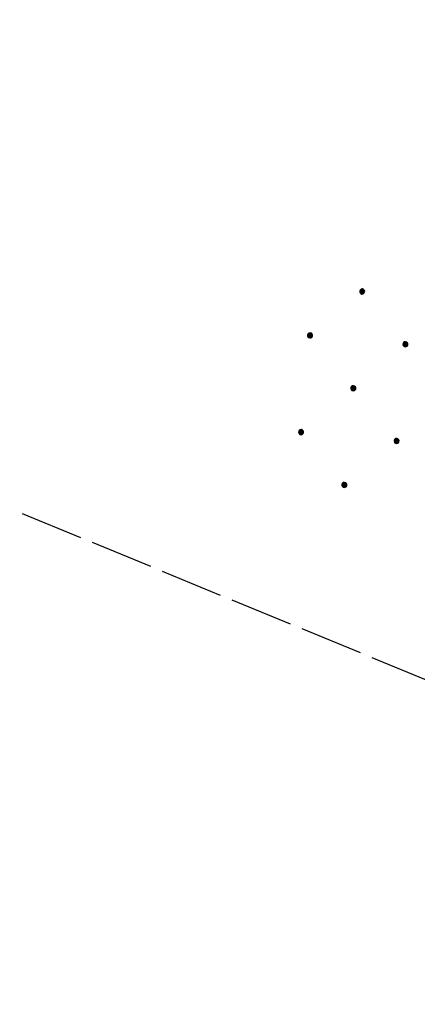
# Model space of a CAD drawing. Extents: x 507875 to 508634, y 446340 to 447363.
# Tile 2 of 71: x 507958 to 507990, y 446435 to 446513. Entities that reach past the tile are written whole.
import ezdxf

# ---------------------------------------------------------------- set-up
doc = ezdxf.new("R2010")
doc.units = 0
doc.header["$LTSCALE"] = 10
doc.header["$MEASUREMENT"] = 0
doc.linetypes.add('LT00', pattern=[0])
doc.linetypes.add('LT14', pattern=[0.6, 0.5, -0.1])
doc.layers.add('-BLATT_127-RAND', color=7, linetype='LT14', plot=False)
doc.layers.add('DFK_NUTZUNG', color=250, linetype='LT00')

# ---------------------------------------------------------------- blocks, each defined once
blk = doc.blocks.new('Ackerland7')
at = {"layer": 'DFK_NUTZUNG', "color": 0, "linetype": 'ByBlock'}
for p, q in [((-4, 3.928), (-4, 3.67)), ((-3.95, 3.628), (-3.95, 3.97)), ((-3.9, 3.99), (-3.9, 3.607)), ((-3.85, 3.601), (-3.85, 3.997)), ((-3.8, 3.99), (-3.8, 3.607)), ((-3.75, 3.628), (-3.75, 3.97)), ((-3.7, 3.928), (-3.7, 3.67)), ((3.7, 3.929), (3.7, 3.671)), ((3.75, 3.629), (3.75, 3.971)), ((3.8, 3.992), (3.8, 3.608)), ((3.85, 3.602), (3.85, 3.998)), ((3.9, 3.992), (3.9, 3.608)), ((3.95, 3.629), (3.95, 3.971)), ((4, 3.929), (4, 3.671)), ((-3.65, 3.798), (-3.65, 3.8)), ((4.05, 3.799), (4.05, 3.801)), ((-7.85, 0.129), (-7.85, -0.129)), ((-7.8, -0.171), (-7.8, 0.171)), ((-7.75, 0.192), (-7.75, -0.192)), ((-7.7, -0.198), (-7.7, 0.198)), ((-7.65, 0.192), (-7.65, -0.192)), ((-7.6, -0.171), (-7.6, 0.171)), ((-7.55, 0.129), (-7.55, -0.129)), ((-7.5, -0.001), (-7.5, 0.001)), ((-0.15, 0.129), (-0.15, -0.129)), ((-0.1, -0.171), (-0.1, 0.171)), ((-0.05, 0.192), (-0.05, -0.192)), ((0, -0.198), (0, 0.198)), ((0.05, 0.192), (0.05, -0.192)), ((0.1, -0.171), (0.1, 0.171)), ((0.15, 0.129), (0.15, -0.129)), ((0.2, -0.001), (0.2, 0.001)), ((7.55, 0.129), (7.55, -0.129)), ((7.6, -0.171), (7.6, 0.171)), ((7.65, 0.192), (7.65, -0.192)), ((7.7, -0.198), (7.7, 0.198)), ((7.75, 0.192), (7.75, -0.192)), ((7.8, -0.171), (7.8, 0.171)), ((7.85, 0.129), (7.85, -0.129)), ((7.9, -0.001), (7.9, 0.001)), ((-4, -3.671), (-4, -3.929)), ((-3.95, -3.971), (-3.95, -3.629)), ((-3.9, -3.608), (-3.9, -3.992)), ((-3.85, -3.998), (-3.85, -3.602)), ((-3.8, -3.608), (-3.8, -3.992)), ((-3.75, -3.971), (-3.75, -3.629)), ((-3.7, -3.671), (-3.7, -3.929)), ((-3.65, -3.801), (-3.65, -3.799)), ((3.7, -3.671), (3.7, -3.929)), ((3.75, -3.971), (3.75, -3.629)), ((3.8, -3.608), (3.8, -3.992)), ((3.85, -3.998), (3.85, -3.602)), ((3.9, -3.608), (3.9, -3.992)), ((3.95, -3.971), (3.95, -3.629)), ((4, -3.671), (4, -3.929)), ((4.05, -3.801), (4.05, -3.799))]:
    blk.add_line(p, q, dxfattribs=at)
for points in [[(-3.65, 3.799), (-3.67, 3.886), (-3.725, 3.955), (-3.805, 3.994), (-3.894, 3.994), (-3.975, 3.955), (-4.03, 3.886), (-4.05, 3.799), (-4.03, 3.712), (-3.975, 3.642), (-3.894, 3.604), (-3.805, 3.604), (-3.725, 3.642), (-3.67, 3.712), (-3.65, 3.799)], [(4.05, 3.8), (4.03, 3.887), (3.975, 3.956), (3.894, 3.995), (3.805, 3.995), (3.725, 3.956), (3.67, 3.887), (3.65, 3.8), (3.67, 3.713), (3.725, 3.644), (3.805, 3.605), (3.894, 3.605), (3.975, 3.644), (4.03, 3.713), (4.05, 3.8)], [(-7.5, 0), (-7.52, 0.087), (-7.575, 0.156), (-7.655, 0.195), (-7.744, 0.195), (-7.825, 0.156), (-7.88, 0.087), (-7.9, 0)], [(0.2, 0), (0.18, 0.087), (0.125, 0.156), (0.045, 0.195), (-0.044, 0.195), (-0.125, 0.156), (-0.18, 0.087), (-0.2, 0)], [(-0.2, 0), (-0.18, -0.087), (-0.125, -0.156), (-0.044, -0.195), (0.045, -0.195), (0.125, -0.156), (0.18, -0.087), (0.2, 0)], [(7.9, 0), (7.88, 0.087), (7.825, 0.156), (7.744, 0.195), (7.655, 0.195), (7.575, 0.156), (7.52, 0.087), (7.5, 0)], [(7.5, 0), (7.52, -0.087), (7.575, -0.156), (7.655, -0.195), (7.744, -0.195), (7.825, -0.156), (7.88, -0.087), (7.9, 0)], [(-7.9, 0), (-7.88, -0.087), (-7.825, -0.156), (-7.744, -0.195), (-7.655, -0.195), (-7.575, -0.156), (-7.52, -0.087), (-7.5, 0)], [(-3.65, -3.8), (-3.67, -3.713), (-3.725, -3.644), (-3.805, -3.605), (-3.894, -3.605), (-3.975, -3.644), (-4.03, -3.713), (-4.05, -3.8), (-4.03, -3.887), (-3.975, -3.956), (-3.894, -3.995), (-3.805, -3.995), (-3.725, -3.956), (-3.67, -3.887), (-3.65, -3.8)], [(4.05, -3.8), (4.03, -3.713), (3.975, -3.644), (3.894, -3.605), (3.805, -3.605), (3.725, -3.644), (3.67, -3.713), (3.65, -3.8), (3.67, -3.887), (3.725, -3.956), (3.805, -3.995), (3.894, -3.995), (3.975, -3.956), (4.03, -3.887), (4.05, -3.8)]]:
    blk.add_lwpolyline(points, dxfattribs=at)

msp = doc.modelspace()

# ---------------------------------------------------------------- linework, layer by layer
at = {"layer": '-BLATT_127-RAND'}
msp.add_lwpolyline([(508226.911, 447363.292), (507875.199, 446507.767), (508282.151, 446340.466), (508633.864, 447195.991), (508226.911, 447363.292)], dxfattribs=at)

# ---------------------------------------------------------------- block references
at = {"layer": 'DFK_NUTZUNG', "rotation": 264.7376999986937}
msp.add_blockref('Ackerland7', (507984.713, 446483.482), dxfattribs=at)

doc.saveas('drawing.dxf')
